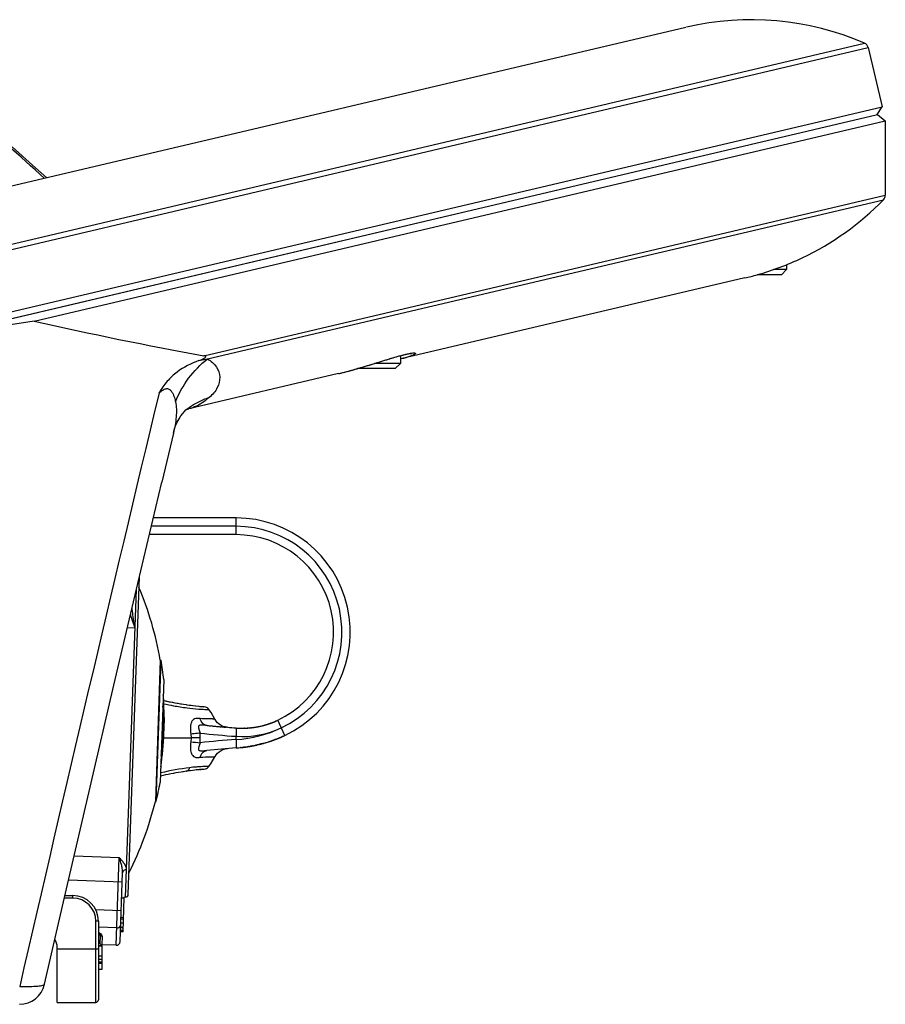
# Model space of a CAD drawing. Header units: millimetres. Extents: x 0 to 420, y 0 to 297.
# Tile 73 of 150: x 232 to 246, y 128 to 143. Entities that reach past the tile are written whole.
import ezdxf

# ---------------------------------------------------------------- set-up
doc = ezdxf.new("R2010")
doc.units = ezdxf.units.MM
doc.header["$LTSCALE"] = 23.1
doc.layers.get('0').update_dxf_attribs({"linetype": 'CONTINUOUS'})
doc.layers.add('02___PRT_ALL_AXES', color=7, linetype='CONTINUOUS')
doc.layers.add('FASEN', color=7, linetype='CONTINUOUS')

msp = doc.modelspace()

# ---------------------------------------------------------------- linework, layer by layer
at = {"color": 7, "linetype": 'Continuous'}
for p, q in [((230.5021, 139.4469), (245.3017, 142.9317)), ((230.5397, 139.3734), (245.3592, 142.8629)), ((245.3592, 142.8629), (245.5756, 141.9436)), ((231.9891, 138.7444), (245.5756, 141.9436)), ((245.5012, 141.8233), (245.5756, 141.9436)), ((229.2572, 137.9974), (245.5041, 141.823)), ((232.3948, 138.6099), (245.627, 141.7257)), ((245.5041, 141.823), (245.627, 141.7257)), ((232.3699, 141.0357), (232.053, 141.3187)), ((232.5905, 140.838), (232.3692, 141.0363)), ((229.366, 138.024), (241.1082, 140.7889)), ((235.0332, 138.0747), (245.627, 140.5693)), ((235.0869, 138.0243), (245.5987, 140.4995)), ((244.3358, 139.5951), (244.3342, 139.5944)), ((244.0929, 139.4894), (244.0929, 139.4133)), ((232.3948, 138.6099), (230.9566, 138.3975)), ((238.0887, 138.0749), (238.0887, 137.9533)), ((234.9544, 137.9985), (235.0869, 138.0243)), ((237.6689, 137.9486), (237.8173, 137.9947)), ((237.8173, 137.9947), (237.8625, 138.0087)), ((238.0888, 138.0223), (238.0937, 138.0234)), ((238.0961, 138.0239), (238.0938, 138.0234)), ((237.1265, 137.7956), (237.1314, 137.7968)), ((237.3446, 137.8521), (237.3577, 137.8558)), ((237.4164, 137.8725), (237.4191, 137.8733)), ((234.7802, 137.2428), (234.7969, 137.2471)), ((234.7828, 137.2554), (234.783, 137.2556)), ((234.7969, 137.2471), (234.7968, 137.2471)), ((234.559, 136.8705), (234.3777, 136.1092)), ((235.534, 135.5533), (234.246, 135.5533)), ((235.534, 135.2933), (235.534, 135.5533)), ((235.534, 135.2933), (234.1844, 135.2933)), ((235.534, 135.4233), (234.2152, 135.4233)), ((233.8571, 129.6984), (234.0296, 134.6399)), ((233.8157, 129.6598), (233.9826, 134.441)), ((233.9616, 133.8397), (233.8422, 133.8438)), ((234.3551, 133.3433), (234.2784, 131.1446)), ((234.2893, 131.1442), (234.3661, 133.3429)), ((234.3551, 133.3433), (234.3661, 133.3429)), ((234.4102, 133.0412), (234.3544, 131.4421)), ((234.406, 132.7393), (234.4035, 132.6676)), ((234.4052, 132.7167), (234.4076, 132.7162)), ((234.4059, 132.7161), (234.4082, 132.7155)), ((234.3968, 132.6574), (234.402, 132.6573)), ((235.0393, 132.6174), (235.0213, 132.6191)), ((235.0395, 132.6174), (235.0215, 132.6191)), ((235.1117, 132.5761), (235.112, 132.576)), ((234.3969, 132.4786), (234.3783, 131.946)), ((236.1147, 132.3794), (236.1126, 132.3785)), ((236.1372, 132.3887), (236.1352, 132.3879)), ((236.1365, 132.3884), (236.1385, 132.3893)), ((236.1456, 132.3924), (236.1479, 132.3934)), ((236.1479, 132.3934), (236.15, 132.3943)), ((236.1499, 132.3942), (236.148, 132.3934)), ((236.1583, 132.398), (236.1604, 132.3989)), ((236.2915, 132.1731), (236.1805, 132.4082)), ((234.3921, 132.3407), (234.4104, 132.3401)), ((234.3926, 132.3538), (234.4086, 132.3532)), ((235.0822, 132.327), (235.0778, 132.3274)), ((235.1669, 132.3186), (235.146, 132.3206)), ((235.3079, 132.3058), (235.2965, 132.3068)), ((235.3976, 132.2986), (235.3817, 132.2998)), ((235.5339, 132.2889), (235.534, 132.1588)), ((235.5772, 132.2862), (235.5788, 132.2862)), ((235.5788, 132.2862), (235.5804, 132.2861)), ((235.5804, 132.2861), (235.5822, 132.286)), ((235.5947, 132.2856), (235.597, 132.2855)), ((235.6065, 132.2853), (235.6087, 132.2853)), ((235.6114, 132.2852), (235.6137, 132.2852)), ((235.6237, 132.2851), (235.6309, 132.285)), ((235.6237, 132.2851), (235.6267, 132.285)), ((235.6285, 132.285), (235.6309, 132.285)), ((235.6436, 132.2851), (235.6423, 132.2851)), ((235.6489, 132.2851), (235.6473, 132.2851)), ((235.6545, 132.2852), (235.6523, 132.2852)), ((235.6668, 132.2855), (235.6643, 132.2854)), ((235.6706, 132.2856), (235.6727, 132.2857)), ((235.6799, 132.2859), (235.6779, 132.2859)), ((235.71, 132.2874), (235.7075, 132.2873)), ((235.7435, 132.2899), (235.7411, 132.2897)), ((235.7617, 132.2916), (235.7594, 132.2914)), ((235.7633, 132.2918), (235.7617, 132.2916)), ((235.7649, 132.2919), (235.7633, 132.2918)), ((235.7757, 132.2931), (235.7735, 132.2929)), ((235.778, 132.2934), (235.7757, 132.2931)), ((235.7772, 132.2933), (235.7795, 132.2936)), ((235.7822, 132.2939), (235.7809, 132.2937)), ((235.7911, 132.295), (235.7886, 132.2946)), ((235.7991, 132.296), (235.801, 132.2962)), ((235.8151, 132.2982), (235.813, 132.2979)), ((235.8171, 132.2985), (235.8151, 132.2982)), ((235.8197, 132.2989), (235.8218, 132.2992)), ((235.8218, 132.2992), (235.8236, 132.2994)), ((235.8297, 132.3004), (235.8278, 132.3001)), ((235.8341, 132.3011), (235.8353, 132.3013)), ((235.8488, 132.3035), (235.8508, 132.3039)), ((235.8508, 132.3039), (235.8527, 132.3042)), ((235.8608, 132.3057), (235.8621, 132.3059)), ((235.8621, 132.3059), (235.8642, 132.3063)), ((235.8681, 132.307), (235.8702, 132.3074)), ((235.8808, 132.3094), (235.8822, 132.3097)), ((236.0034, 132.34), (236.0052, 132.3406)), ((236.0307, 132.3486), (236.0302, 132.3485)), ((236.0405, 132.3519), (236.0303, 132.3485)), ((236.0493, 132.3549), (236.0473, 132.3542)), ((236.051, 132.3555), (236.0493, 132.3549)), ((236.073, 132.3633), (236.0707, 132.3624)), ((236.0747, 132.3639), (236.073, 132.3633)), ((236.0793, 132.3656), (236.0769, 132.3647)), ((236.0769, 132.3647), (236.0792, 132.3656)), ((236.0888, 132.3692), (236.0867, 132.3684)), ((234.4081, 132.1333), (234.8327, 132.1333)), ((234.8293, 132.1935), (234.8327, 132.1333)), ((234.8327, 132.1333), (234.8293, 132.0731)), ((234.977, 132.1333), (234.8328, 132.1333)), ((235.534, 132.1078), (235.5339, 131.9778)), ((235.534, 132.1078), (235.534, 132.1588)), ((236.0498, 132.077), (236.0489, 132.0767)), ((236.0852, 132.0889), (236.0874, 132.0897)), ((236.0874, 132.0897), (236.0909, 132.0909)), ((236.1108, 132.098), (236.1137, 132.099)), ((236.1164, 132.1), (236.1136, 132.099)), ((236.1137, 132.099), (236.1165, 132.1)), ((236.1189, 132.1009), (236.1164, 132.1)), ((236.1165, 132.1), (236.1189, 132.1009)), ((236.1165, 132.1), (236.1187, 132.1008)), ((236.1361, 132.1073), (236.1368, 132.1076)), ((236.1368, 132.1076), (236.1384, 132.1082)), ((236.1404, 132.1089), (236.1381, 132.108)), ((236.1384, 132.1082), (236.1402, 132.1088)), ((236.1599, 132.1164), (236.1632, 132.1177)), ((236.1619, 132.1172), (236.1601, 132.1165)), ((236.1632, 132.1177), (236.1653, 132.1185)), ((236.1653, 132.1185), (236.1667, 132.1191)), ((236.1667, 132.1191), (236.1689, 132.12)), ((236.1689, 132.12), (236.1713, 132.1209)), ((236.173, 132.1216), (236.1706, 132.1206)), ((236.1707, 132.1207), (236.173, 132.1216)), ((236.1817, 132.1251), (236.1845, 132.1262)), ((236.1845, 132.1262), (236.1862, 132.1269)), ((236.1862, 132.1269), (236.1886, 132.1279)), ((236.2119, 132.1376), (236.2082, 132.136)), ((236.2137, 132.1383), (236.2169, 132.1396)), ((236.2349, 132.1474), (236.2371, 132.1483)), ((236.2396, 132.1495), (236.2371, 132.1483)), ((236.2371, 132.1483), (236.239, 132.1492)), ((236.2457, 132.1522), (236.2436, 132.1512)), ((236.2482, 132.1533), (236.2457, 132.1522)), ((236.2457, 132.1522), (236.2482, 132.1533)), ((236.2515, 132.1547), (236.2482, 132.1533)), ((236.255, 132.1563), (236.2515, 132.1547)), ((236.2576, 132.1575), (236.255, 132.1563)), ((236.2598, 132.1584), (236.2576, 132.1575)), ((236.2576, 132.1575), (236.2578, 132.1576)), ((236.2621, 132.1595), (236.2598, 132.1584)), ((236.2598, 132.1584), (236.2617, 132.1593)), ((236.2733, 132.1646), (236.2708, 132.1635)), ((236.2709, 132.1635), (236.2746, 132.1652)), ((236.2757, 132.1657), (236.2733, 132.1646)), ((236.2746, 132.1652), (236.2764, 132.166)), ((236.2838, 132.1695), (236.2804, 132.1679)), ((236.2805, 132.1679), (236.2839, 132.1695)), ((236.2868, 132.1709), (236.2838, 132.1695)), ((235.534, 131.9777), (235.5361, 131.9779)), ((235.534, 131.9777), (235.5361, 131.9779)), ((235.6058, 131.9836), (235.6035, 131.9834)), ((235.6072, 131.9838), (235.6058, 131.9836)), ((235.6072, 131.9838), (235.6103, 131.9841)), ((235.6212, 131.9852), (235.6243, 131.9855)), ((235.6266, 131.9858), (235.6238, 131.9855)), ((235.6243, 131.9855), (235.6271, 131.9858)), ((235.6271, 131.9858), (235.6291, 131.9861)), ((235.6414, 131.9874), (235.6431, 131.9877)), ((235.6451, 131.9879), (235.6426, 131.9876)), ((235.6431, 131.9877), (235.6467, 131.9881)), ((235.6474, 131.9882), (235.6451, 131.9879)), ((235.6467, 131.9881), (235.6494, 131.9884)), ((235.6564, 131.9893), (235.6587, 131.9895)), ((235.6587, 131.9895), (235.6633, 131.9901)), ((235.6631, 131.9901), (235.6644, 131.9903)), ((235.6644, 131.9903), (235.6655, 131.9904)), ((235.6669, 131.9906), (235.6648, 131.9903)), ((235.6655, 131.9904), (235.669, 131.9909)), ((235.6691, 131.9909), (235.6669, 131.9906)), ((235.669, 131.9909), (235.672, 131.9912)), ((235.6717, 131.9912), (235.6691, 131.9909)), ((235.672, 131.9912), (235.6755, 131.9917)), ((235.6755, 131.9917), (235.6782, 131.9921)), ((235.6782, 131.9921), (235.6798, 131.9923)), ((235.6798, 131.9923), (235.6824, 131.9926)), ((235.6867, 131.9932), (235.6903, 131.9937)), ((235.6903, 131.9937), (235.6928, 131.9941)), ((235.6928, 131.9941), (235.695, 131.9944)), ((235.695, 131.9944), (235.6975, 131.9947)), ((235.6975, 131.9947), (235.7001, 131.9951)), ((235.7001, 131.9951), (235.7022, 131.9954)), ((235.7084, 131.9963), (235.7103, 131.9966)), ((235.7103, 131.9966), (235.7122, 131.9969)), ((235.7122, 131.9969), (235.7141, 131.9972)), ((235.7141, 131.9972), (235.7175, 131.9977)), ((235.7175, 131.9977), (235.7213, 131.9983)), ((235.7212, 131.9983), (235.7186, 131.9979)), ((235.7239, 131.9987), (235.7212, 131.9983)), ((235.7284, 131.9994), (235.7308, 131.9998)), ((235.7308, 131.9998), (235.7333, 132.0002)), ((235.743, 132.0018), (235.7451, 132.0021)), ((235.7451, 132.0021), (235.7487, 132.0028)), ((235.753, 132.0035), (235.7499, 132.003)), ((235.753, 132.0035), (235.7557, 132.0039)), ((235.7557, 132.0039), (235.7592, 132.0045)), ((235.7605, 132.0048), (235.7579, 132.0043)), ((235.7592, 132.0045), (235.7621, 132.0051)), ((235.7638, 132.0054), (235.7605, 132.0048)), ((235.7621, 132.0051), (235.7643, 132.0055)), ((235.7667, 132.0059), (235.7638, 132.0054)), ((235.7643, 132.0055), (235.7663, 132.0058)), ((235.7663, 132.0058), (235.7694, 132.0064)), ((235.7694, 132.0064), (235.7713, 132.0067)), ((235.7769, 132.0077), (235.7736, 132.0071)), ((235.7791, 132.0081), (235.7769, 132.0077)), ((235.777, 132.0077), (235.7804, 132.0084)), ((235.7812, 132.0085), (235.7791, 132.0081)), ((235.7804, 132.0084), (235.7833, 132.0089)), ((235.7845, 132.0091), (235.7812, 132.0085)), ((235.7921, 132.0105), (235.7901, 132.0102)), ((235.7921, 132.0106), (235.7946, 132.011)), ((235.7946, 132.011), (235.7921, 132.0105)), ((235.7946, 132.011), (235.7984, 132.0118)), ((235.7984, 132.0118), (235.8016, 132.0124)), ((235.8016, 132.0124), (235.8055, 132.0132)), ((235.8055, 132.0131), (235.8035, 132.0128)), ((235.8082, 132.0137), (235.8055, 132.0131)), ((235.8055, 132.0132), (235.8069, 132.0134)), ((235.8069, 132.0134), (235.8099, 132.014)), ((235.8099, 132.014), (235.8112, 132.0143)), ((235.8112, 132.0143), (235.8126, 132.0146)), ((235.8198, 132.016), (235.8207, 132.0162)), ((235.8207, 132.0162), (235.8219, 132.0165)), ((235.8219, 132.0165), (235.8229, 132.0167)), ((235.8228, 132.0167), (235.8278, 132.0177)), ((235.8282, 132.0178), (235.8245, 132.017)), ((235.8318, 132.0186), (235.8278, 132.0177)), ((235.8318, 132.0185), (235.8282, 132.0178)), ((235.8444, 132.0212), (235.8388, 132.02)), ((235.852, 132.0229), (235.8444, 132.0212)), ((235.8471, 132.0218), (235.8444, 132.0212)), ((235.8497, 132.0224), (235.8471, 132.0218)), ((235.863, 132.0254), (235.8602, 132.0247)), ((235.8778, 132.0288), (235.8619, 132.0251)), ((235.8673, 132.0263), (235.8619, 132.0251)), ((235.8667, 132.0262), (235.863, 132.0254)), ((235.8696, 132.0269), (235.8667, 132.0262)), ((235.8718, 132.0274), (235.8696, 132.0269)), ((235.8748, 132.0281), (235.8718, 132.0274)), ((235.8778, 132.0288), (235.8748, 132.0281)), ((235.8858, 132.0307), (235.8778, 132.0288)), ((235.8802, 132.0293), (235.8778, 132.0288)), ((235.8916, 132.0321), (235.8898, 132.0316)), ((235.8932, 132.0324), (235.8916, 132.0321)), ((235.8951, 132.0329), (235.8931, 132.0324)), ((235.8956, 132.033), (235.8932, 132.0324)), ((235.897, 132.0334), (235.8951, 132.0329)), ((235.8985, 132.0337), (235.8956, 132.033)), ((235.9013, 132.0345), (235.897, 132.0334)), ((235.9022, 132.0346), (235.8985, 132.0337)), ((235.9038, 132.0351), (235.9022, 132.0346)), ((235.9067, 132.0358), (235.9038, 132.0351)), ((235.9133, 132.0374), (235.9104, 132.0367)), ((235.9124, 132.0372), (235.9111, 132.0369)), ((235.9158, 132.0381), (235.9133, 132.0374)), ((235.9206, 132.0393), (235.9191, 132.0389)), ((235.9215, 132.0395), (235.9206, 132.0393)), ((235.9235, 132.04), (235.9215, 132.0395)), ((235.9297, 132.0416), (235.9234, 132.04)), ((235.9449, 132.0457), (235.9346, 132.0429)), ((234.7585, 131.6154), (234.7614, 131.6158)), ((234.7587, 131.6154), (234.7614, 131.6158)), ((234.8916, 131.6332), (234.8937, 131.6335)), ((234.9499, 131.6838), (234.9473, 131.6836)), ((234.967, 131.6419), (234.9719, 131.6424)), ((234.9719, 131.6424), (234.983, 131.6436)), ((234.983, 131.6436), (234.9906, 131.6444)), ((234.9906, 131.6444), (234.9926, 131.6446)), ((235.0099, 131.6464), (235.0395, 131.6492)), ((234.3652, 131.5905), (234.3597, 131.5892)), ((234.2784, 131.1446), (234.2893, 131.1442)), ((233.0155, 130.3016), (233.7172, 130.2771)), ((233.6694, 128.9104), (233.7172, 130.2771)), ((233.7315, 128.9683), (233.7688, 130.0375)), ((233.7638, 129.8933), (232.9276, 129.9225)), ((232.9929, 129.6433), (232.8631, 129.6433)), ((232.8723, 129.6833), (232.9929, 129.6833)), ((232.9929, 129.6433), (232.9929, 129.6833)), ((233.7951, 129.6424), (233.7551, 129.6438)), ((233.7767, 129.1177), (233.7955, 129.6536)), ((233.7955, 129.6536), (233.788, 129.6539)), ((233.347, 129.4676), (233.7484, 129.4536)), ((233.7845, 129.3394), (233.7445, 129.3408)), ((233.3929, 129.2833), (233.3529, 129.2833)), ((233.3529, 128.0233), (233.3529, 129.2833)), ((233.3929, 129.2833), (233.3929, 128.0633)), ((233.6789, 129.18), (233.3929, 129.19)), ((233.7391, 129.1859), (233.7791, 129.1845)), ((233.7792, 129.1882), (233.7392, 129.1895)), ((233.7815, 129.2529), (233.7415, 129.2543)), ((233.7837, 129.3167), (233.7437, 129.3181)), ((233.3998, 129.1002), (233.4003, 129.0999)), ((233.4183, 128.9309), (233.4229, 129.0623)), ((233.4507, 129.05), (233.4461, 128.9182)), ((233.7767, 129.1177), (233.7368, 129.1191)), ((233.7769, 129.1234), (233.737, 129.1248)), ((233.7771, 129.1284), (233.7371, 129.1298)), ((233.7774, 129.1352), (233.7374, 129.1366)), ((233.7775, 129.1403), (233.7376, 129.1417)), ((232.7529, 128.0233), (232.7529, 128.8833)), ((233.3929, 128.9582), (233.4183, 128.9309)), ((233.3929, 128.9071), (233.4529, 128.9071)), ((233.3929, 128.9012), (233.4529, 128.9012)), ((233.6694, 128.9104), (233.4461, 128.9182)), ((233.4529, 128.9068), (233.4529, 128.9071)), ((233.4529, 128.5412), (233.4529, 128.9012)), ((232.7529, 128.8533), (233.3929, 128.8533)), ((233.3929, 128.7472), (233.4529, 128.7472)), ((233.3929, 128.6967), (233.4529, 128.6967)), ((233.3929, 128.6518), (233.4529, 128.6518)), ((233.3929, 128.6345), (233.4529, 128.6345)), ((233.3929, 128.5412), (233.4529, 128.5412)), ((232.7529, 128.0233), (233.3529, 128.0233))]:
    msp.add_line(p, q, dxfattribs=at)
for points in [[(237.8625, 138.0087), (237.9055, 138.0218), (237.9261, 138.0281), (237.9462, 138.0341), (237.9657, 138.04), (237.9846, 138.0455), (238.003, 138.0509), (238.0208, 138.0561), (238.038, 138.061), (238.0547, 138.0656), (238.0707, 138.0701), (238.0862, 138.0743), (238.101, 138.0782), (238.1153, 138.0819), (238.1289, 138.0854), (238.142, 138.0886), (238.1544, 138.0916), (238.1662, 138.0944), (238.1774, 138.0969), (238.188, 138.0993), (238.198, 138.1013), (238.2073, 138.1032), (238.216, 138.1048), (238.2241, 138.1063), (238.2315, 138.1075), (238.2382, 138.1085), (238.2443, 138.1094), (238.2497, 138.11), (238.2544, 138.1105), (238.2583, 138.1109), (238.2615, 138.1111), (238.2639, 138.1112), (238.2648, 138.1112)], [(237.4165, 137.8725), (237.4431, 137.8802), (237.4729, 137.889), (237.5023, 137.8977), (237.5313, 137.9064), (237.5598, 137.915), (237.5878, 137.9236), (237.6153, 137.932), (237.6689, 137.9486)], [(237.1314, 137.7968), (237.1968, 137.8128), (237.2586, 137.8287), (237.3211, 137.8456), (237.384, 137.8632), (237.4165, 137.8725)], [(234.559, 136.8705), (234.5724, 136.9203), (234.5937, 136.9824), (234.6189, 137.0407), (234.6467, 137.0934), (234.6758, 137.1393), (234.7046, 137.1778), (234.7312, 137.2085), (234.7545, 137.2317), (234.7729, 137.2478), (234.783, 137.2556)], [(234.7597, 137.2362), (234.7605, 137.2365), (234.7802, 137.2428)], [(232.5549, 128.3039), (232.8961, 129.7868), (233.2632, 131.3704), (233.6325, 132.9521), (234.0041, 134.532), (234.3779, 136.1101)], [(235.1115, 132.5758), (235.1102, 132.5776), (235.0996, 132.5896), (235.087, 132.6), (235.0725, 132.6083), (235.0564, 132.6142), (235.0395, 132.6174)], [(235.2035, 132.4271), (235.1449, 132.5275), (235.1117, 132.5765)], [(235.3983, 132.2985), (235.3639, 132.3036), (235.3306, 132.3137), (235.2995, 132.3283), (235.271, 132.3469), (235.2458, 132.3691), (235.2241, 132.3943), (235.2061, 132.4223), (235.2036, 132.427)], [(236.0793, 132.3657), (236.0779, 132.3651), (236.0769, 132.3648)], [(235.2036, 131.8396), (235.2061, 131.8443), (235.2241, 131.8723), (235.2458, 131.8976), (235.2711, 131.9197), (235.2995, 131.9384), (235.3306, 131.9529), (235.3639, 131.963), (235.3983, 131.9681)], [(235.1117, 131.6901), (235.145, 131.7391), (235.2035, 131.8395)], [(235.0395, 131.6492), (235.0564, 131.6524), (235.0725, 131.6583), (235.087, 131.6666), (235.0996, 131.677), (235.1102, 131.689), (235.1115, 131.6908)], [(233.3929, 129.1045), (233.3964, 129.1025), (233.4003, 129.0999)]]:
    msp.add_lwpolyline(points, dxfattribs=at)
for centre, radius, start, end in [((48.2625, -64.6329), 276.0064, 48.108964, 48.76166), ((245.2618, 142.84), 0.1, 13.25, 66.47997), ((245.527, 140.5693), 0.1, 315.77409, 360), ((242.3833, 143.7434), 4.5848, 285.86485, 295.19035), ((242.4241, 143.6066), 4.4421, 283.2526, 285.84), ((246.6663, 202.2016), 65.1735, 257.350995, 259.717878), ((236.0632, 142.3102), 4.6381, 283.31557, 283.92118), ((235.9584, 142.734), 5.0746, 283.91842, 284.2924), ((235.8724, 143.0717), 5.4231, 284.29156, 284.58497), ((235.7724, 143.4559), 5.8201, 284.58619, 284.97789), ((235.6714, 143.8339), 6.2114, 284.97611, 285.18549), ((235.5278, 144.3615), 6.7582, 285.18852, 285.59423), ((235.2022, 145.5227), 7.9642, 285.70318, 286.14229), ((1188.7346, -91.5477), 981.4976, 166.5050274, 167.0581973), ((235.534, 133.7783), 1.775, 295.26454, 90), ((235.534, 133.7783), 1.645, 295.26454, 90), ((235.534, 133.7783), 1.515, 295.26454, 90), ((229.1136, 132.4205), 5.3222, 9.98483, 22.69111), ((229.1404, 132.4245), 5.3058, 6.67374, 9.96705), ((229.2111, 132.4222), 5.2045, 351.82741, 3.49282), ((229.2111, 132.4222), 5.205, 3.49279, 4.19725), ((235.4754, 137.5419), 4.9429, 257.52496, 261.66268), ((235.444, 137.3774), 4.7755, 257.47385, 260.86422), ((232.5816, 132.3568), 1.834, 3.35452, 8.43328), ((235.5218, 137.8433), 5.2479, 261.63839, 261.78055), ((235.5558, 138.0929), 5.4998, 261.80182, 263.70902), ((235.5397, 137.9699), 5.3758, 261.78972, 263.14652), ((235.1624, 135.4725), 2.8974, 265.83701, 266.10172), ((235.582, 138.3272), 5.7355, 263.7059, 263.99762), ((235.5851, 138.357), 5.7655, 263.99737, 264.22808), ((235.5793, 138.2997), 5.7079, 264.22819, 264.39005), ((232.5693, 132.2448), 1.8425, 6.78467, 7.29147), ((232.5856, 132.2466), 1.8261, 3.34768, 6.78835), ((235.6296, 133.5759), 1.2911, 290.38281, 295.26035), ((235.6279, 133.58), 1.2956, 291.37501, 292.68865), ((235.6229, 133.5922), 1.3088, 292.07113, 292.36827), ((235.6403, 133.55), 1.2631, 292.36765, 292.66811), ((235.6349, 133.5628), 1.277, 292.66948, 292.81821), ((235.6426, 133.5446), 1.2573, 292.69277, 292.81419), ((235.6305, 133.5736), 1.2887, 292.81429, 292.94664), ((235.628, 133.5793), 1.2948, 292.8183, 293.05912), ((235.6294, 133.5762), 1.2915, 292.94665, 293.11982), ((235.6249, 133.5865), 1.3027, 293.15554, 293.27929), ((235.6288, 133.5776), 1.293, 293.21789, 293.35427), ((235.6295, 133.576), 1.2913, 293.27884, 293.57985), ((235.6293, 133.5764), 1.2917, 293.35423, 293.5624), ((235.6281, 133.579), 1.2946, 293.77208, 294.04503), ((235.6294, 133.576), 1.2913, 293.77454, 293.98619), ((235.6289, 133.5771), 1.2925, 293.98616, 294.17596), ((236.3188, 144.2853), 12.0221, 264.09616, 264.40158), ((236.3187, 144.2845), 12.0213, 264.5015, 264.73215), ((236.3186, 144.283), 12.0197, 264.73215, 264.85297), ((236.3183, 144.2802), 12.017, 264.85296, 265.12212), ((236.3177, 144.2726), 12.0093, 265.17678, 265.52978), ((236.3162, 144.2535), 11.9902, 265.60578, 266.25914), ((235.3994, 134.064), 1.9608, 273.93566, 295.25772), ((235.6331, 133.5661), 1.4107, 265.97122, 295.30324), ((235.6323, 133.5532), 1.2681, 265.55334, 270.52194), ((235.6328, 133.5695), 1.2844, 266.29428, 266.99181), ((235.6322, 133.5509), 1.2659, 267.29014, 267.50703), ((235.6326, 133.5613), 1.2763, 267.73442, 267.95328), ((235.6323, 133.5501), 1.265, 267.88271, 268.35275), ((235.6327, 133.5627), 1.2777, 267.95301, 268.16462), ((235.6323, 133.552), 1.267, 268.16462, 268.30008), ((235.6321, 133.5424), 1.2573, 268.35354, 268.70661), ((235.6321, 133.5443), 1.2593, 268.40485, 268.61429), ((235.6325, 133.5599), 1.2749, 268.61413, 268.83181), ((235.6322, 133.5475), 1.2625, 268.70655, 268.98199), ((235.6325, 133.5628), 1.2777, 268.93202, 269.05214), ((235.6323, 133.5512), 1.2662, 268.98194, 269.15991), ((235.6323, 133.5545), 1.2694, 269.15993, 269.38435), ((235.6323, 133.5473), 1.2622, 269.1554, 269.38297), ((235.6324, 133.5581), 1.2731, 269.38435, 269.60945), ((235.6323, 133.5492), 1.2642, 269.38355, 269.65495), ((235.6324, 133.5598), 1.2747, 269.65472, 269.82688), ((235.6324, 133.4929), 1.2078, 269.9221, 270.15546), ((235.6324, 133.563), 1.2779, 269.93228, 270.17123), ((235.6324, 133.5564), 1.2714, 270.14793, 270.29712), ((235.6324, 133.5552), 1.2702, 270.17094, 270.51461), ((235.6324, 133.55), 1.265, 270.29732, 270.44611), ((235.6323, 133.5657), 1.2807, 270.50567, 270.67286), ((235.6323, 133.5629), 1.2778, 270.5182, 275.47395), ((235.6324, 133.5512), 1.2661, 270.51507, 270.75524), ((235.6325, 133.5495), 1.2644, 270.74383, 270.89698), ((235.6323, 133.5588), 1.2737, 270.75525, 271.11161), ((235.6322, 133.5665), 1.2815, 270.99949, 271.11439), ((235.6323, 133.5612), 1.2762, 271.11147, 271.37146), ((235.6323, 133.5597), 1.2747, 271.11353, 271.43815), ((235.6324, 133.5578), 1.2727, 271.37131, 271.72258), ((235.6322, 133.5644), 1.2794, 271.5494, 271.73523), ((235.6321, 133.5668), 1.2818, 271.73502, 271.90538), ((235.6324, 133.5571), 1.272, 271.81614, 272.07442), ((235.6325, 133.5535), 1.2685, 271.90533, 272.05001), ((235.6322, 133.5616), 1.2766, 272.07438, 272.35875), ((235.6323, 133.5594), 1.2743, 272.1408, 272.28174), ((235.6321, 133.5656), 1.2806, 272.28169, 272.53253), ((235.6322, 133.5631), 1.2781, 272.3587, 272.48767), ((235.6322, 133.5629), 1.2778, 272.48765, 272.66985), ((235.6323, 133.5599), 1.2749, 272.53248, 272.67467), ((235.6324, 133.559), 1.274, 272.66964, 273.10791), ((235.6327, 133.551), 1.266, 272.67472, 272.8328), ((235.6322, 133.5608), 1.2758, 272.8328, 272.99141), ((235.632, 133.5657), 1.2807, 272.99135, 273.10749), ((235.6328, 133.5511), 1.2661, 273.10857, 273.49591), ((235.6321, 133.5639), 1.2789, 273.10733, 273.38261), ((235.6318, 133.5676), 1.2826, 273.49612, 274.23302), ((235.6328, 133.5511), 1.2661, 273.49239, 273.67501), ((235.6319, 133.5656), 1.2806, 273.67491, 273.84663), ((235.6315, 133.5717), 1.2867, 273.84654, 274.09869), ((235.6319, 133.5658), 1.2807, 274.09852, 274.30025), ((235.6315, 133.5719), 1.2869, 274.23239, 274.38085), ((235.6332, 133.5493), 1.2642, 274.30014, 274.4915), ((235.6315, 133.5707), 1.2857, 274.38083, 274.57071), ((235.6327, 133.5547), 1.2697, 274.49224, 274.72562), ((235.6325, 133.5592), 1.2742, 274.56954, 275.31092), ((235.6311, 133.5745), 1.2895, 274.72527, 274.89097), ((235.632, 133.5649), 1.2799, 274.99948, 275.34191), ((235.6342, 133.5403), 1.2552, 275.31203, 275.65553), ((235.6339, 133.5439), 1.2588, 275.34284, 275.47557), ((235.6318, 133.5664), 1.2814, 275.47573, 275.71524), ((235.6318, 133.5661), 1.281, 275.47877, 280.43836), ((235.6311, 133.5716), 1.2867, 275.65722, 276.39172), ((235.6331, 133.5543), 1.2692, 275.95991, 276.11236), ((235.6332, 133.5525), 1.2674, 276.11402, 276.35248), ((235.6293, 133.5876), 1.3027, 276.38987, 276.51953), ((235.6313, 133.5711), 1.2861, 276.55018, 276.68041), ((235.6318, 133.567), 1.2819, 276.61498, 277.49994), ((235.6357, 133.5332), 1.248, 276.73874, 276.88258), ((235.6336, 133.5513), 1.2662, 276.74582, 277.47531), ((235.6279, 133.5977), 1.3129, 276.88421, 277.03028), ((235.6321, 133.5622), 1.2772, 277.47647, 277.71538), ((235.6353, 133.5397), 1.2545, 277.5924, 277.71087), ((235.6313, 133.5693), 1.2843, 277.71234, 278.31492), ((235.6278, 133.5937), 1.3089, 277.71548, 278.13222), ((235.6289, 133.5858), 1.301, 278.31337, 278.43289), ((235.6285, 133.5896), 1.3048, 278.31165, 278.43275), ((235.6309, 133.5734), 1.2885, 278.43261, 278.60042), ((235.6311, 133.5711), 1.2861, 278.60552, 278.96216), ((235.6354, 133.5433), 1.258, 278.6002, 278.79384), ((235.6325, 133.5615), 1.2765, 278.8886, 279.14623), ((235.6352, 133.5452), 1.26, 278.9627, 279.08401), ((235.6356, 133.5426), 1.2573, 279.1413, 279.25979), ((235.6324, 133.5621), 1.2771, 279.26025, 279.57714), ((235.6293, 133.5804), 1.2956, 279.57671, 279.75221), ((235.626, 133.5995), 1.315, 279.92799, 280.13847), ((235.6244, 133.6085), 1.3242, 280.13843, 280.28535), ((235.631, 133.5706), 1.2857, 280.43844, 285.38199), ((235.6408, 133.5191), 1.2333, 280.43578, 280.61727), ((235.619, 133.6323), 1.3485, 280.73692, 281.19712), ((235.6311, 133.5703), 1.2853, 281.26733, 283.75291), ((235.6483, 133.5028), 1.2157, 283.71963, 284.82552), ((235.6253, 133.5923), 1.3081, 284.79605, 285.37345), ((235.6293, 133.5763), 1.2916, 285.38668, 290.27679), ((235.6309, 133.5711), 1.2862, 285.38305, 286.08985), ((235.6288, 133.5789), 1.2942, 286.08561, 286.82431), ((235.6302, 133.5739), 1.2891, 286.1067, 286.82464), ((235.6344, 133.5599), 1.2745, 286.82705, 287.05437), ((235.6325, 133.5665), 1.2814, 286.90787, 287.05344), ((235.6325, 133.5663), 1.2811, 287.05463, 287.43942), ((235.6353, 133.5574), 1.2718, 287.05278, 287.68032), ((235.6286, 133.5787), 1.2941, 287.43932, 287.67833), ((235.6259, 133.587), 1.3028, 287.67823, 287.97124), ((235.6389, 133.5463), 1.2601, 287.68095, 287.85833), ((235.637, 133.5519), 1.266, 287.85855, 287.98473), ((235.6248, 133.5895), 1.3056, 287.98683, 288.70812), ((235.6257, 133.5878), 1.3037, 287.97111, 288.19602), ((235.6498, 133.5168), 1.2287, 288.53875, 288.87725), ((235.6191, 133.6065), 1.3235, 288.70588, 288.94775), ((235.629, 133.5778), 1.2931, 288.94248, 290.01436), ((235.5991, 133.6627), 1.3831, 289.07028, 289.26571), ((235.6129, 133.6234), 1.3415, 289.26178, 289.44778), ((235.6391, 133.5493), 1.2629, 289.44876, 289.67151), ((235.6438, 133.536), 1.2488, 289.6721, 289.8613), ((235.6412, 133.5432), 1.2565, 289.86135, 289.98648), ((235.6436, 133.5374), 1.2501, 290.01997, 290.27666), ((235.6253, 133.5866), 1.3027, 290.1797, 290.33555), ((235.6179, 133.6068), 1.3242, 290.33543, 290.73394), ((235.6277, 133.5802), 1.2958, 290.39019, 291.3818), ((235.6258, 133.5859), 1.3019, 290.8321, 290.98786), ((235.6398, 133.5494), 1.2627, 290.98682, 291.30807), ((235.6458, 133.5341), 1.2463, 291.30956, 291.42428), ((235.633, 133.5665), 1.2811, 291.42461, 291.63465), ((235.6204, 133.5984), 1.3155, 291.63464, 291.97443), ((236.2644, 145.0464), 13.0524, 263.68797, 264.32269), ((234.2331, 132.1333), 0.7439, 359.99959, 5.80501), ((236.3179, 144.1611), 12.0279, 263.58092, 266.2628), ((234.2334, 132.1333), 0.7436, 354.19588, 0.00107), ((236.3179, 120.1052), 12.0282, 93.73717, 96.41897), ((235.4015, 134.0594), 2.0857, 284.66809, 288.08285), ((235.389, 134.0983), 2.1266, 287.68916, 288.07861), ((235.4013, 134.0599), 2.0863, 288.08529, 291.64215), ((235.4033, 134.0543), 2.0803, 288.10719, 288.61587), ((235.4015, 134.0595), 2.0858, 288.60097, 289.13587), ((235.4012, 134.0605), 2.0869, 288.61561, 289.13322), ((235.4046, 134.0507), 2.0765, 289.13345, 289.29787), ((235.4082, 134.0405), 2.0657, 289.29774, 289.56482), ((235.4053, 134.0488), 2.0745, 289.29734, 289.75102), ((235.4045, 134.0506), 2.0764, 289.56525, 289.75466), ((235.3957, 134.0753), 2.1026, 289.75454, 289.96488), ((235.4206, 134.0063), 2.0294, 289.75194, 289.88423), ((235.4257, 133.9943), 2.0163, 290.10358, 290.6304), ((235.3984, 134.068), 2.0949, 290.11664, 290.52785), ((235.4112, 134.0338), 2.0583, 290.52834, 290.67929), ((235.381, 134.113), 2.1431, 290.74684, 290.89252), ((235.4024, 134.0567), 2.0829, 290.75189, 291.33069), ((235.3775, 134.1222), 2.153, 290.89046, 291.03863), ((235.4154, 134.0237), 2.0474, 291.03942, 291.19634), ((235.4237, 134.0023), 2.0245, 291.19661, 291.32315), ((235.3944, 134.0774), 2.1051, 291.38093, 291.63782), ((235.3791, 134.1147), 2.1454, 291.67045, 291.96825), ((235.4023, 134.0574), 2.0836, 291.70964, 295.26257), ((235.4046, 134.0519), 2.0777, 291.70588, 292.0511), ((235.4139, 134.0289), 2.0528, 292.05168, 292.17622), ((235.4102, 134.0387), 2.0633, 292.16504, 292.43805), ((235.4035, 134.0542), 2.0802, 292.17707, 292.75646), ((235.431, 133.9881), 2.0086, 292.43984, 292.61322), ((235.4094, 134.04), 2.0648, 292.61305, 292.7569), ((235.3946, 134.0753), 2.1031, 292.75684, 292.92364), ((235.401, 134.0604), 2.0869, 292.86679, 293.61723), ((235.3867, 134.094), 2.1234, 293.01601, 293.1568), ((235.3942, 134.0764), 2.1042, 293.15646, 293.38893), ((235.4127, 134.0335), 2.0575, 293.38896, 293.55255), ((235.4011, 134.0599), 2.0864, 293.67751, 293.88001), ((235.4028, 134.056), 2.0821, 293.69595, 293.8165), ((235.4039, 134.0538), 2.0797, 294.02395, 294.17824), ((235.3948, 134.0736), 2.1014, 294.36272, 294.52169), ((235.402, 134.0579), 2.0841, 294.37362, 294.50254), ((235.4022, 134.0576), 2.0838, 294.50252, 294.63681), ((235.3934, 134.0767), 2.1048, 294.5215, 294.63686), ((235.4023, 134.0572), 2.0834, 294.78468, 294.92785), ((235.4106, 134.0392), 2.0636, 294.80597, 294.93083), ((235.4019, 134.0581), 2.0844, 295.03093, 295.2637), ((235.4031, 134.0556), 2.0816, 295.12014, 295.2645), ((236.3177, 119.9931), 12.0103, 93.74152, 95.9239), ((235.3991, 134.0702), 2.0968, 273.6868, 274.13285), ((235.4036, 133.9991), 2.0255, 273.75079, 274.1505), ((235.3988, 134.0737), 2.1003, 274.13343, 277.10836), ((235.4016, 134.0472), 2.0737, 275.38308, 275.58748), ((235.3999, 134.0631), 2.0897, 275.69203, 275.97417), ((235.3992, 134.0704), 2.097, 275.77832, 275.93176), ((235.3964, 134.0978), 2.1245, 275.93158, 276.07665), ((235.3967, 134.094), 2.1207, 275.97359, 276.14823), ((235.3987, 134.0758), 2.1024, 276.22058, 276.6616), ((235.4003, 134.0623), 2.0888, 276.28877, 276.44472), ((235.4011, 134.055), 2.0815, 276.44507, 276.62892), ((235.4006, 134.0589), 2.0854, 276.79554, 277.10733), ((235.3991, 134.0715), 2.0981, 276.85021, 277.04371), ((235.3972, 134.0862), 2.1129, 277.10683, 277.27626), ((235.3988, 134.0738), 2.1004, 277.10825, 277.29336), ((235.3994, 134.0696), 2.0961, 277.29208, 280.88623), ((235.3992, 134.0714), 2.0979, 277.46142, 278.08335), ((235.4025, 134.0467), 2.073, 277.7602, 277.87895), ((235.4003, 134.0629), 2.0894, 278.08622, 278.76075), ((235.3993, 134.0702), 2.0968, 278.30731, 278.47961), ((235.4014, 134.0563), 2.0827, 278.83339, 279.03073), ((235.399, 134.072), 2.0986, 278.90435, 279.4905), ((235.399, 134.0718), 2.0984, 279.16655, 279.43366), ((235.4033, 134.0462), 2.0724, 279.49111, 279.62713), ((235.3993, 134.0701), 2.0966, 279.59493, 279.71351), ((235.4, 134.0656), 2.0921, 279.71352, 279.84989), ((235.3994, 134.0692), 2.0957, 280.09302, 280.28578), ((235.3975, 134.0792), 2.1059, 280.22384, 280.3797), ((235.4079, 134.0239), 2.0497, 280.55212, 280.80398), ((235.3997, 134.0672), 2.0937, 280.58993, 280.74613), ((235.4, 134.0658), 2.0923, 280.86987, 281.11991), ((235.4006, 134.0628), 2.0892, 280.8888, 284.49056), ((235.3998, 134.0669), 2.0935, 281.25089, 281.56959), ((235.3894, 134.1179), 2.1455, 281.37632, 281.57114), ((235.3994, 134.0689), 2.0955, 281.56943, 281.70568), ((235.3994, 134.0687), 2.0953, 281.91146, 282.10506), ((235.4014, 134.0589), 2.0853, 281.912, 282.10734), ((235.3986, 134.0721), 2.0988, 282.10718, 282.26459), ((235.4025, 134.0544), 2.0807, 282.41133, 282.55353), ((235.4009, 134.0616), 2.088, 282.47633, 282.75419), ((235.402, 134.0566), 2.0829, 282.55381, 282.70747), ((235.3975, 134.0762), 2.103, 283.26941, 283.39059), ((235.3996, 134.067), 2.0936, 283.39039, 283.53983), ((235.4017, 134.0585), 2.0848, 283.42724, 283.6352), ((235.4009, 134.0615), 2.0879, 283.86768, 284.12525), ((235.4002, 134.0645), 2.091, 284.0188, 284.1428), ((235.402, 134.0572), 2.0835, 284.17968, 284.36805), ((235.3998, 134.066), 2.0925, 284.27633, 284.47631), ((235.4009, 134.0616), 2.088, 284.49104, 284.66855), ((235.4014, 134.0598), 2.0861, 284.68143, 284.80647), ((235.4013, 134.0601), 2.0864, 285.09954, 286.60414), ((235.4018, 134.0585), 2.0848, 286.6043, 286.90363), ((235.4206, 133.9982), 2.0216, 286.89058, 287.69686), ((235.2968, 127.6701), 4.0296, 96.91686, 103.36692), ((235.5053, 126.5332), 5.1367, 98.35896, 99.27031), ((235.5405, 126.2897), 5.3828, 96.9211, 98.35296), ((235.5727, 126.0293), 5.6452, 96.13281, 96.90908), ((235.5603, 126.1356), 5.5382, 96.14959, 96.91288), ((235.5768, 125.9913), 5.6834, 95.95249, 96.13312), ((235.5908, 125.8524), 5.823, 95.72504, 95.89624), ((235.4296, 126.9636), 4.6998, 99.20518, 103.17895), ((235.4327, 126.9477), 4.716, 99.20186, 103.16476), ((229.1404, 132.4249), 5.3058, 346.03295, 349.32628), ((229.1139, 132.4308), 5.3222, 333.30898, 346.01508), ((232.9929, 129.2833), 0.4, 0, 90), ((232.9929, 129.2833), 0.36, 360, 89.99999), ((233.8136, 129.5999), 0.06, 88, 133.67517), ((233.8171, 129.6998), 0.04, 268, 358), ((233.2018, 128.9503), 0.2373, 32.4507, 36.22456), ((238.3701, 135.7849), 8.3468, 233.47297, 233.65064), ((232.5529, 128.8833), 0.2, 0, 35.76351), ((233.4475, 128.9582), 0.04, 223, 268), ((233.6715, 128.9704), 0.06, 268, 358), ((232.165, 128.3933), 0.4, 270, 347.08382), ((233.3529, 128.0633), 0.04, 270, 360)]:
    msp.add_arc(centre, radius, start, end, dxfattribs=at)
for points, knots in [([(234.9543, 137.9985), (234.9667, 138.003), (234.9916, 138.0127), (235.0222, 138.0265), (235.0434, 138.0387), (235.0547, 138.0476), (235.0613, 138.0554), (235.0604, 138.0631), (235.0559, 138.0674), (235.047, 138.0719), (235.0387, 138.0737), (235.0332, 138.0747)], [0, 0, 0, 0, 0.2490571, 0.5035842, 0.6359786, 0.7057693, 0.7805729, 0.812951, 0.8409954, 0.8936575, 1, 1, 1, 1]), ([(237.4191, 137.8733), (237.5032, 137.8977), (237.6648, 137.9471), (237.8912, 138.0186), (238.0814, 138.0751), (238.1951, 138.1036), (238.2431, 138.1117)], [0, 0, 0, 0, 0.3061585, 0.5907512, 0.8300639, 1, 1, 1, 1]), ([(238.1958, 138.0505), (238.1883, 138.0482), (238.1553, 138.0385), (238.1219, 138.03), (238.0961, 138.0239)], [0, 0, 0, 0, 0.2272008, 1, 1, 1, 1]), ([(238.2745, 138.0785), (238.2691, 138.0762), (238.2433, 138.0657), (238.2168, 138.0569), (238.1958, 138.0505)], [0, 0, 0, 0, 0.2105981, 1, 1, 1, 1]), ([(238.2431, 138.1117), (238.2487, 138.1127), (238.2673, 138.1155), (238.286, 138.1177), (238.299, 138.1175)], [0, 0, 0, 0, 0.3071145, 1, 1, 1, 1]), ([(238.299, 138.1175), (238.3024, 138.1175), (238.3084, 138.1172), (238.3156, 138.1158), (238.3207, 138.1132), (238.3216, 138.1082), (238.3181, 138.1035), (238.309, 138.0955), (238.2995, 138.0904), (238.2924, 138.0868)], [0, 0, 0, 0, 0.1645056, 0.2810861, 0.3567606, 0.4154424, 0.496576, 0.6186749, 1, 1, 1, 1]), ([(234.9543, 137.9985), (234.8352, 137.9543), (234.6546, 137.8658), (234.454, 137.6795), (234.3733, 137.5585), (234.3358, 137.4946)], [0, 0, 0, 0, 0.4680309, 0.7269547, 1, 1, 1, 1]), ([(234.5926, 137.359), (234.6437, 137.4881), (234.7814, 137.7345), (234.9776, 137.9372), (235.0869, 138.0243)], [0, 0, 0, 0, 0.4985039, 1, 1, 1, 1]), ([(235.0869, 138.0243), (235.1432, 137.9954), (235.2387, 137.915), (235.2941, 137.7411), (235.25, 137.5623), (235.1671, 137.468), (235.1167, 137.4255)], [0, 0, 0, 0, 0.2640233, 0.492774, 0.7251262, 1, 1, 1, 1]), ([(234.3358, 137.4946), (234.3527, 137.5104), (234.3853, 137.5382), (234.4322, 137.563), (234.4684, 137.564), (234.4976, 137.5541), (234.5255, 137.5278), (234.5489, 137.4894), (234.5732, 137.4333), (234.5858, 137.3888), (234.5926, 137.359)], [0, 0, 0, 0, 0.1725567, 0.320313, 0.3814649, 0.437234, 0.545719, 0.6576371, 0.7718283, 1, 1, 1, 1]), ([(234.5926, 137.359), (234.601, 137.3218), (234.6081, 137.2427), (234.6011, 137.0785), (234.5788, 136.9537), (234.559, 136.8705)], [0, 0, 0, 0, 0.2318831, 0.4796613, 1, 1, 1, 1]), ([(234.783, 137.2556), (234.8581, 137.3114), (234.9688, 137.3736), (235.0866, 137.4161), (235.1167, 137.4255)], [0, 0, 0, 0, 0.7480389, 1, 1, 1, 1]), ([(235.1167, 137.4255), (235.0891, 137.4022), (234.9925, 137.3271), (234.881, 137.2669), (234.7969, 137.2471)], [0, 0, 0, 0, 0.2950276, 1, 1, 1, 1]), ([(233.9616, 133.8397), (233.9572, 133.867), (233.9393, 133.976), (233.9232, 134.0855), (233.918, 134.1681)], [0, 0, 0, 0, 0.2511241, 1, 1, 1, 1]), ([(233.8905, 134.0502), (233.8955, 134.0319), (233.9164, 133.9608), (233.942, 133.8912), (233.9616, 133.8397)], [0, 0, 0, 0, 0.2558072, 1, 1, 1, 1]), ([(234.3976, 132.6805), (234.398, 132.6773), (234.3987, 132.6717), (234.3997, 132.664), (234.4008, 132.6602), (234.4014, 132.6573), (234.402, 132.6573)], [0, 0, 0, 0, 0.4143675, 0.7267827, 0.9234691, 1, 1, 1, 1]), ([(234.402, 132.6573), (234.4022, 132.6573), (234.4026, 132.6579), (234.4027, 132.6584), (234.4028, 132.6588)], [0, 0, 0, 0, 0.314278, 1, 1, 1, 1]), ([(234.4028, 132.6588), (234.4029, 132.6593), (234.4033, 132.6622), (234.4034, 132.6652), (234.4035, 132.6676)], [0, 0, 0, 0, 0.1703577, 1, 1, 1, 1]), ([(234.4106, 132.6659), (234.4605, 132.6545), (234.5799, 132.6292), (234.7606, 132.6012), (234.8915, 132.5871), (234.952, 132.5827)], [0, 0, 0, 0, 0.2800804, 0.6676078, 1, 1, 1, 1]), ([(234.9654, 132.5817), (234.9844, 132.5804), (235.0186, 132.5784), (235.0632, 132.5767), (235.0929, 132.5757), (235.1075, 132.5765), (235.1117, 132.5761)], [0, 0, 0, 0, 0.3899636, 0.7027636, 0.9124472, 1, 1, 1, 1]), ([(234.4125, 132.4641), (234.4131, 132.4527), (234.4135, 132.4341), (234.4136, 132.4086), (234.4134, 132.388), (234.413, 132.3696), (234.4124, 132.3562), (234.4118, 132.3481), (234.4114, 132.3438), (234.411, 132.3417), (234.4107, 132.3401), (234.4104, 132.3401)], [0, 0, 0, 0, 0.276536, 0.4471249, 0.6176307, 0.7714123, 0.8934443, 0.9386822, 0.9718865, 0.9922961, 1, 1, 1, 1]), ([(234.9751, 132.4342), (234.9636, 132.4366), (234.9402, 132.4389), (234.9051, 132.4365), (234.871, 132.4223), (234.8443, 132.3918), (234.829, 132.3492), (234.8223, 132.2818), (234.8251, 132.229), (234.8293, 132.1935)], [0, 0, 0, 0, 0.1022761, 0.2026712, 0.3033738, 0.4140892, 0.5435622, 0.6898558, 1, 1, 1, 1]), ([(235.2036, 132.427), (235.2034, 132.4273), (235.2016, 132.4266), (235.199, 132.4274), (235.1936, 132.4272), (235.1867, 132.4276), (235.1777, 132.4277), (235.1622, 132.428), (235.1386, 132.4281), (235.1055, 132.428), (235.0503, 132.4285), (235.0061, 132.431), (234.9751, 132.4342)], [0, 0, 0, 0, 0.0044627, 0.0178445, 0.0400976, 0.0710097, 0.1103102, 0.1576549, 0.2750262, 0.4203091, 0.5910249, 1, 1, 1, 1]), ([(235.0777, 132.3274), (235.054, 132.3299), (235.0046, 132.3578), (234.9818, 132.4071), (234.9752, 132.4342)], [0, 0, 0, 0, 0.4609452, 1, 1, 1, 1]), ([(234.4104, 132.3401), (234.41, 132.3401), (234.4098, 132.3417), (234.4093, 132.3438), (234.4089, 132.3482), (234.4087, 132.3514), (234.4086, 132.3532)], [0, 0, 0, 0, 0.073463, 0.2659828, 0.577954, 1, 1, 1, 1]), ([(235.0776, 132.3275), (235.0573, 132.3296), (235.027, 132.3323), (234.9913, 132.332), (234.9716, 132.3306), (234.9563, 132.3287), (234.9468, 132.3158), (234.9466, 132.3004), (234.9512, 132.2854), (234.9585, 132.2655), (234.9659, 132.2398), (234.9713, 132.2191), (234.9732, 132.2086)], [0, 0, 0, 0, 0.2486521, 0.3706366, 0.4332681, 0.4932827, 0.5487151, 0.6104304, 0.6744956, 0.7398784, 0.8697333, 1, 1, 1, 1]), ([(234.8293, 132.0731), (234.8251, 132.0376), (234.8223, 131.9847), (234.829, 131.9172), (234.8444, 131.8747), (234.8712, 131.8443), (234.9053, 131.8299), (234.9405, 131.8279), (234.9638, 131.83), (234.9754, 131.8323)], [0, 0, 0, 0, 0.3103775, 0.4566504, 0.5860833, 0.696772, 0.7974666, 0.8979008, 1, 1, 1, 1]), ([(234.9732, 132.2086), (234.9605, 132.2074), (234.9125, 132.2025), (234.8646, 132.1974), (234.8294, 132.1935)], [0, 0, 0, 0, 0.2647959, 1, 1, 1, 1]), ([(234.3755, 131.9058), (234.3758, 131.9094), (234.3771, 131.9227), (234.378, 131.9362), (234.3783, 131.946)], [0, 0, 0, 0, 0.2660968, 1, 1, 1, 1]), ([(234.9732, 132.058), (234.9713, 132.0475), (234.9659, 132.0267), (234.9585, 132.0011), (234.9511, 131.9811), (234.9469, 131.966), (234.9466, 131.9506), (234.9564, 131.9378), (234.9717, 131.9362), (234.9915, 131.9344), (235.0273, 131.9345), (235.0575, 131.9371), (235.0778, 131.9392)], [0, 0, 0, 0, 0.1302293, 0.2602624, 0.3252353, 0.3891707, 0.4516229, 0.506106, 0.5669634, 0.6294347, 0.7513005, 1, 1, 1, 1]), ([(234.9753, 131.8323), (234.982, 131.8594), (235.0049, 131.9087), (235.0543, 131.9367), (235.078, 131.9392)], [0, 0, 0, 0, 0.5396167, 1, 1, 1, 1]), ([(234.3689, 131.858), (234.3696, 131.8614), (234.3723, 131.8772), (234.3742, 131.8932), (234.3755, 131.9058)], [0, 0, 0, 0, 0.2156661, 1, 1, 1, 1]), ([(234.9754, 131.8323), (235.0301, 131.8381), (235.1064, 131.8384), (235.1825, 131.8381), (235.2036, 131.8396)], [0, 0, 0, 0, 0.7229512, 1, 1, 1, 1]), ([(234.7585, 131.6154), (234.7706, 131.6172), (234.7955, 131.6316), (234.8076, 131.6565), (234.8116, 131.6703)], [0, 0, 0, 0, 0.4603566, 1, 1, 1, 1]), ([(234.9473, 131.6836), (234.9367, 131.6828), (234.8914, 131.679), (234.8458, 131.6765), (234.8115, 131.6704)], [0, 0, 0, 0, 0.2334524, 1, 1, 1, 1]), ([(235.112, 131.6906), (235.1122, 131.6913), (235.1071, 131.6899), (235.1029, 131.6911), (235.0911, 131.6898), (235.0772, 131.6895), (235.0593, 131.6888), (235.0301, 131.6884), (235.0067, 131.6876), (234.9903, 131.6867)], [0, 0, 0, 0, 0.0172537, 0.0701815, 0.1582952, 0.2778383, 0.4244939, 0.5949252, 1, 1, 1, 1]), ([(233.7688, 130.0375), (233.7696, 130.0589), (233.7653, 130.1016), (233.7484, 130.1819), (233.73, 130.2398), (233.7172, 130.2771)], [0, 0, 0, 0, 0.2611217, 0.5191647, 1, 1, 1, 1]), ([(233.8305, 130.0855), (233.8321, 130.1017), (233.8218, 130.1364), (233.7943, 130.1833), (233.7571, 130.2298), (233.7311, 130.2614), (233.7172, 130.2771)], [0, 0, 0, 0, 0.2145271, 0.4570253, 0.7222187, 1, 1, 1, 1]), ([(233.8305, 130.0855), (233.8156, 130.0861), (233.7857, 130.0786), (233.7693, 130.0507), (233.7688, 130.0375)], [0, 0, 0, 0, 0.5314213, 1, 1, 1, 1]), ([(233.6789, 129.18), (233.694, 129.1795), (233.7252, 129.189), (233.7402, 129.2188), (233.7407, 129.233)], [0, 0, 0, 0, 0.5147982, 1, 1, 1, 1]), ([(233.4002, 129.0999), (233.4077, 129.0946), (233.4198, 129.0845), (233.4239, 129.0683), (233.4229, 129.0623)], [0, 0, 0, 0, 0.5968398, 1, 1, 1, 1]), ([(233.4111, 129.1018), (233.4228, 129.0949), (233.4418, 129.0815), (233.4511, 129.0589), (233.4507, 129.05)], [0, 0, 0, 0, 0.6036814, 1, 1, 1, 1]), ([(232.169, 128.2697), (232.2227, 128.2694), (232.3167, 128.2699), (232.4255, 128.2747), (232.4909, 128.2815), (232.5234, 128.2875), (232.5437, 128.2932), (232.554, 128.3002), (232.5549, 128.3039)], [0, 0, 0, 0, 0.4115573, 0.7206599, 0.8331131, 0.916441, 0.9709047, 1, 1, 1, 1])]:
    msp.add_open_spline(points, degree=3, knots=knots, dxfattribs=at)
for points in [[(238.2924, 138.0868), (238.2865, 138.0839), (238.2806, 138.0811), (238.2745, 138.0785)], [(236.148, 132.3934), (236.148, 132.3934), (236.148, 132.3934), (236.1479, 132.3934)], [(234.9903, 131.6867), (234.9768, 131.6859), (234.9634, 131.6849), (234.9499, 131.6838)], [(233.3929, 129.1113), (233.3991, 129.1085), (233.4052, 129.1053), (233.4111, 129.1018)], [(233.4507, 129.05), (233.4406, 129.0504), (233.4299, 129.055), (233.4229, 129.0623)]]:
    msp.add_open_spline(points, degree=3, dxfattribs=at)
at = {"layer": '02___PRT_ALL_AXES', "color": 7, "linetype": 'Continuous'}
for p, q in [((242.5232, 143.1768), (230.5859, 140.3659)), ((245.627, 141.7257), (245.627, 140.5693)), ((243.4424, 139.2828), (238.0961, 138.0239)), ((237.1268, 137.7957), (234.7969, 137.2471))]:
    msp.add_line(p, q, dxfattribs=at)
for centre, start, end in [((243.5458, 138.8973), 66.47997, 103.25), ((242.4457, 143.5685), 295.44098, 315.77409)]:
    msp.add_arc(centre, 4.4, start, end, dxfattribs=at)
at = {"layer": 'FASEN', "color": 7, "linetype": 'Continuous'}
for p, q in [((244.0129, 139.3333), (243.6364, 139.3333)), ((244.0929, 139.4133), (243.8899, 139.4133)), ((244.0128, 139.3333), (244.0928, 139.4133)), ((238.0887, 137.9533), (237.6842, 137.9533)), ((238.0087, 137.8733), (238.0887, 137.9533)), ((238.0087, 137.8733), (237.4194, 137.8733))]:
    msp.add_line(p, q, dxfattribs=at)

doc.saveas('drawing.dxf')
